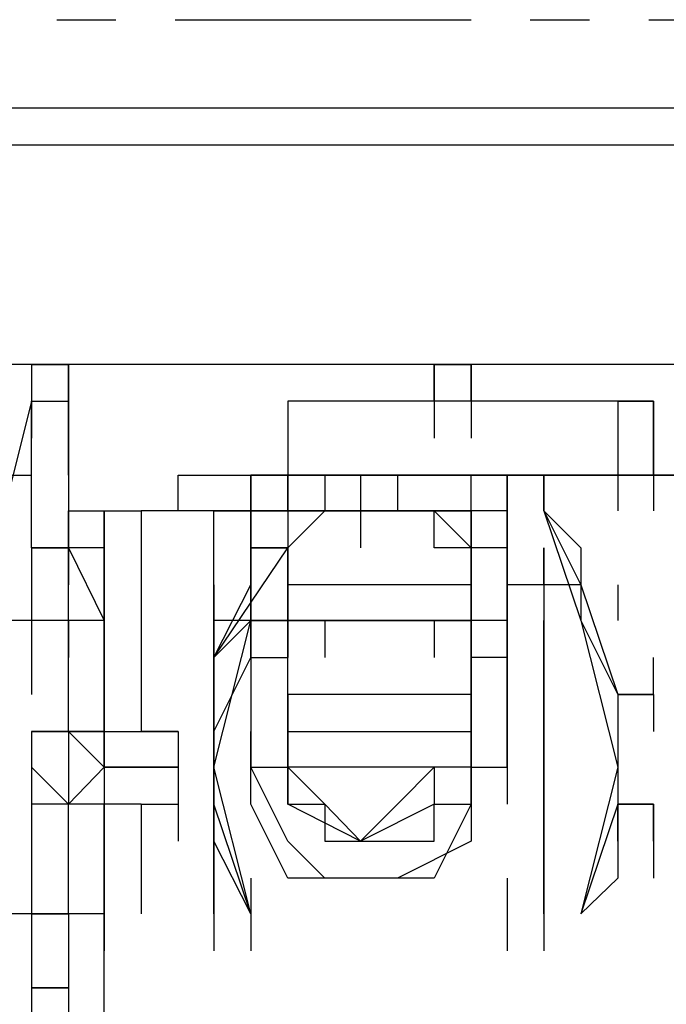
# Model space of a CAD drawing. Header units: inches. Extents: x -52 to 2304, y -1039 to 838.
# Tile 110 of 118: x 1369 to 1376, y 433 to 444. Entities that reach past the tile are written whole.
import ezdxf

# ---------------------------------------------------------------- set-up
doc = ezdxf.new("R2010")
doc.units = ezdxf.units.IN
doc.header["$MEASUREMENT"] = 0
doc.linetypes.add('CENTER', pattern=[5.08, 3.175, -0.635, 0.635, -0.635])
doc.layers.add('CENTERLINE', color=6, linetype='CENTER')
doc.layers.add('DRYER-TRAIN', color=7, linetype='Continuous')

msp = doc.modelspace()

# ---------------------------------------------------------------- linework, layer by layer
at = {"layer": 'CENTERLINE'}
msp.add_line((360, 444), (1490.628, 444), dxfattribs=at)
at = {"layer": 'DRYER-TRAIN'}
for p, q in [((1404.348, 443.052), (1363.092, 443.052)), ((1404.348, 443.052), (1363.092, 443.052)), ((1404.348, 442.656), (1365.444, 442.656)), ((1395.696, 442.656), (1365.84, 442.656)), ((1382.736, 440.304), (1368.984, 440.304)), ((1369.38, 440.304), (1369.38, 439.908)), ((1369.776, 440.304), (1369.38, 440.304)), ((1369.38, 440.304), (1369.38, 439.908)), ((1369.38, 440.304), (1369.776, 440.304)), ((1369.38, 440.304), (1369.38, 439.908)), ((1369.776, 439.908), (1369.776, 440.304)), ((1369.776, 440.304), (1369.776, 439.908)), ((1369.776, 440.304), (1369.776, 439.908)), ((1369.776, 440.304), (1369.776, 439.908)), ((1373.7, 439.908), (1373.7, 440.304)), ((1373.7, 440.304), (1373.7, 439.908)), ((1373.7, 440.304), (1374.096, 440.304)), ((1374.096, 440.304), (1373.7, 440.304)), ((1374.096, 439.908), (1374.096, 440.304)), ((1374.096, 440.304), (1374.096, 439.908)), ((1374.096, 440.304), (1374.096, 439.908)), ((1369.38, 439.908), (1368.984, 438.336)), ((1369.38, 438.336), (1369.38, 439.908)), ((1369.38, 439.908), (1369.776, 439.908)), ((1369.38, 439.908), (1369.776, 439.908)), ((1369.38, 439.908), (1369.38, 439.512)), ((1369.776, 439.908), (1369.776, 439.116)), ((1369.776, 439.116), (1369.776, 439.908)), ((1369.776, 439.908), (1369.776, 438.336)), ((1369.776, 439.908), (1369.776, 439.512)), ((1375.668, 439.908), (1372.128, 439.908)), ((1372.128, 439.908), (1372.128, 439.116)), ((1375.668, 439.908), (1372.128, 439.908)), ((1372.128, 439.908), (1372.128, 439.116)), ((1372.128, 439.908), (1372.128, 439.512)), ((1374.096, 439.908), (1373.7, 439.908)), ((1373.7, 439.908), (1373.7, 439.512)), ((1373.7, 439.908), (1373.7, 439.512)), ((1373.7, 439.908), (1373.7, 439.512)), ((1373.7, 439.908), (1373.7, 439.512)), ((1374.096, 439.908), (1374.096, 439.512)), ((1374.096, 439.908), (1374.096, 439.512)), ((1374.096, 439.908), (1374.096, 439.512)), ((1374.096, 439.908), (1374.096, 439.512)), ((1375.668, 439.908), (1376.052, 439.908)), ((1376.052, 439.908), (1375.668, 439.908)), ((1375.668, 439.908), (1375.668, 439.116)), ((1376.052, 439.116), (1376.052, 439.908)), ((1376.052, 439.908), (1376.052, 439.116)), ((1376.052, 439.908), (1376.052, 439.512)), ((1368.984, 439.116), (1369.38, 439.116)), ((1370.952, 438.732), (1370.952, 439.116)), ((1370.952, 439.116), (1371.336, 439.116)), ((1371.336, 439.116), (1372.524, 439.116)), ((1371.732, 439.116), (1371.732, 438.732)), ((1371.732, 439.116), (1372.908, 439.116)), ((1372.128, 439.116), (1371.732, 439.116)), ((1371.732, 439.116), (1371.732, 438.732)), ((1371.732, 439.116), (1372.128, 439.116)), ((1371.732, 438.732), (1371.732, 439.116)), ((1371.732, 439.116), (1371.732, 438.732)), ((1371.732, 439.116), (1372.128, 439.116)), ((1372.128, 439.116), (1372.128, 438.732)), ((1372.128, 439.116), (1372.128, 438.732)), ((1372.128, 439.116), (1372.524, 439.116)), ((1372.128, 439.116), (1372.524, 439.116)), ((1372.128, 439.116), (1372.524, 439.116)), ((1372.128, 439.116), (1372.524, 439.116)), ((1375.668, 439.116), (1372.128, 439.116)), ((1372.128, 439.116), (1372.128, 438.732)), ((1372.128, 439.116), (1375.668, 439.116)), ((1372.128, 439.116), (1372.128, 438.732)), ((1372.128, 438.732), (1372.128, 439.116)), ((1372.524, 439.116), (1372.908, 439.116)), ((1372.908, 439.116), (1372.524, 439.116)), ((1372.908, 439.116), (1372.524, 439.116)), ((1372.524, 439.116), (1374.48, 439.116)), ((1372.524, 439.116), (1372.524, 438.732)), ((1372.524, 439.116), (1372.524, 438.732)), ((1372.908, 439.116), (1372.908, 438.732)), ((1372.908, 439.116), (1374.096, 439.116)), ((1372.908, 439.116), (1373.304, 439.116)), ((1373.304, 439.116), (1372.908, 439.116)), ((1372.908, 439.116), (1372.908, 438.732)), ((1372.908, 439.116), (1372.908, 438.732)), ((1373.304, 439.116), (1372.908, 439.116)), ((1372.908, 439.116), (1372.908, 438.732)), ((1373.304, 439.116), (1373.7, 439.116)), ((1374.48, 439.116), (1373.304, 439.116)), ((1373.304, 439.116), (1373.304, 438.732)), ((1373.304, 439.116), (1373.304, 438.732)), ((1374.48, 439.116), (1373.304, 439.116)), ((1373.304, 439.116), (1373.304, 438.732)), ((1373.7, 439.116), (1374.096, 439.116)), ((1374.48, 439.116), (1373.7, 439.116)), ((1374.096, 438.732), (1374.096, 439.116)), ((1374.48, 439.116), (1374.096, 439.116)), ((1374.096, 439.116), (1374.48, 439.116)), ((1374.48, 439.116), (1374.48, 438.732)), ((1374.48, 438.732), (1374.48, 439.116)), ((1374.48, 438.732), (1374.48, 439.116)), ((1374.48, 439.116), (1374.876, 439.116)), ((1374.48, 439.116), (1374.876, 439.116)), ((1374.48, 439.116), (1374.876, 439.116)), ((1374.48, 439.116), (1374.876, 439.116)), ((1374.876, 439.116), (1374.48, 439.116)), ((1374.48, 439.116), (1374.876, 439.116)), ((1374.48, 439.116), (1377.624, 439.116)), ((1374.48, 439.116), (1374.48, 438.732)), ((1374.876, 438.732), (1374.876, 439.116)), ((1374.876, 439.116), (1374.876, 438.732)), ((1376.844, 439.116), (1374.876, 439.116)), ((1374.876, 439.116), (1374.876, 438.732)), ((1376.052, 439.116), (1375.668, 439.116)), ((1375.668, 439.116), (1375.668, 438.732)), ((1375.668, 439.116), (1376.052, 439.116)), ((1376.052, 439.116), (1376.052, 438.732)), ((1376.052, 439.116), (1376.052, 438.732)), ((1376.052, 439.116), (1376.052, 438.732)), ((1369.776, 438.732), (1369.776, 438.336)), ((1369.776, 438.336), (1369.776, 438.732)), ((1369.776, 438.732), (1370.16, 438.732)), ((1370.16, 438.732), (1370.556, 438.732)), ((1370.16, 438.732), (1370.16, 438.336)), ((1370.16, 438.336), (1370.16, 438.732)), ((1370.16, 438.732), (1370.16, 438.336)), ((1370.16, 436.368), (1370.16, 438.732)), ((1371.732, 438.732), (1370.556, 438.732)), ((1370.556, 438.732), (1370.556, 436.368)), ((1371.336, 437.556), (1371.336, 438.732)), ((1371.336, 438.732), (1371.732, 438.732)), ((1371.732, 438.732), (1371.732, 438.336)), ((1371.732, 438.732), (1371.732, 438.336)), ((1371.732, 438.336), (1371.732, 438.732)), ((1372.128, 438.732), (1371.732, 438.732)), ((1371.732, 438.732), (1371.732, 438.336)), ((1371.732, 438.732), (1371.732, 438.336)), ((1371.732, 438.732), (1371.732, 438.336)), ((1371.732, 438.732), (1372.908, 438.732)), ((1371.732, 438.732), (1372.128, 438.732)), ((1371.732, 438.732), (1372.128, 438.732)), ((1371.732, 438.732), (1371.732, 438.336)), ((1371.732, 438.732), (1371.732, 438.336)), ((1371.732, 438.732), (1371.732, 438.336)), ((1371.732, 438.732), (1371.732, 438.336)), ((1371.732, 438.732), (1371.732, 438.336)), ((1371.732, 438.732), (1371.732, 438.336)), ((1371.732, 438.732), (1371.732, 438.336)), ((1374.096, 438.732), (1372.128, 438.732)), ((1372.128, 438.732), (1372.128, 438.336)), ((1372.128, 438.732), (1372.128, 438.336)), ((1372.128, 438.732), (1374.096, 438.732)), ((1372.128, 438.336), (1372.524, 438.732)), ((1372.128, 438.732), (1372.128, 438.336)), ((1372.128, 438.732), (1372.128, 438.336)), ((1372.524, 438.732), (1372.908, 438.732)), ((1372.908, 438.732), (1372.908, 438.336)), ((1372.908, 438.732), (1374.096, 438.732)), ((1372.908, 438.732), (1373.304, 438.732)), ((1373.304, 438.732), (1372.908, 438.732)), ((1373.304, 438.732), (1373.7, 438.732)), ((1373.7, 438.732), (1373.304, 438.732)), ((1373.7, 438.732), (1374.096, 438.336)), ((1373.7, 438.336), (1373.7, 438.732)), ((1374.096, 438.732), (1374.096, 438.336)), ((1374.096, 438.732), (1374.096, 438.336)), ((1374.48, 438.732), (1374.096, 438.732)), ((1374.48, 438.732), (1374.096, 438.732)), ((1374.48, 438.732), (1374.096, 438.732)), ((1374.096, 438.732), (1374.096, 438.336)), ((1374.096, 438.336), (1374.096, 438.732)), ((1374.48, 438.732), (1374.48, 438.336)), ((1374.48, 438.336), (1374.48, 438.732)), ((1374.48, 437.556), (1374.48, 438.732)), ((1374.48, 438.732), (1374.48, 438.336)), ((1374.48, 438.732), (1374.48, 438.336)), ((1374.48, 438.732), (1374.48, 438.336)), ((1374.48, 438.732), (1374.48, 438.336)), ((1374.48, 438.732), (1374.48, 438.336)), ((1374.48, 438.732), (1374.48, 438.336)), ((1374.876, 438.732), (1375.272, 437.556)), ((1374.876, 438.732), (1375.272, 438.336)), ((1374.876, 438.732), (1375.272, 437.94)), ((1374.876, 438.732), (1375.272, 437.94)), ((1374.876, 438.732), (1375.272, 437.556)), ((1369.38, 438.336), (1369.38, 437.94)), ((1369.776, 438.336), (1369.38, 438.336)), ((1369.38, 438.336), (1369.38, 437.94)), ((1369.38, 438.336), (1369.776, 438.336)), ((1369.38, 438.336), (1369.38, 437.94)), ((1370.16, 438.336), (1369.776, 438.336)), ((1369.776, 438.336), (1370.16, 437.556)), ((1369.776, 437.94), (1369.776, 438.336)), ((1369.776, 438.336), (1369.776, 437.94)), ((1369.776, 438.336), (1369.776, 437.94)), ((1370.16, 437.94), (1370.16, 438.336)), ((1370.16, 437.556), (1370.16, 438.336)), ((1370.16, 438.336), (1370.16, 437.94)), ((1371.336, 437.16), (1372.128, 438.336)), ((1371.732, 438.336), (1372.128, 438.336)), ((1371.732, 438.336), (1371.732, 437.556)), ((1371.732, 438.336), (1371.732, 437.94)), ((1371.732, 437.16), (1371.732, 438.336)), ((1371.732, 437.94), (1371.732, 438.336)), ((1371.732, 437.16), (1371.732, 438.336)), ((1372.128, 438.336), (1371.732, 438.336)), ((1372.128, 438.336), (1372.128, 437.94)), ((1372.128, 438.336), (1372.128, 437.94)), ((1372.128, 438.336), (1372.128, 437.94)), ((1372.128, 438.336), (1372.128, 437.94)), ((1372.128, 437.94), (1372.128, 438.336)), ((1372.128, 438.336), (1372.128, 437.94)), ((1372.128, 438.336), (1372.128, 437.94)), ((1372.128, 438.336), (1372.128, 437.94)), ((1372.128, 438.336), (1372.128, 437.94)), ((1372.128, 437.556), (1372.128, 438.336)), ((1372.128, 438.336), (1372.128, 437.94)), ((1372.128, 437.556), (1372.128, 438.336)), ((1374.096, 438.336), (1373.7, 438.336)), ((1374.096, 437.94), (1374.096, 438.336)), ((1374.096, 438.336), (1374.096, 437.94)), ((1374.096, 438.336), (1374.096, 437.94)), ((1374.096, 438.336), (1374.096, 437.94)), ((1374.096, 438.336), (1374.096, 437.94)), ((1374.48, 438.336), (1374.096, 438.336)), ((1374.096, 438.336), (1374.096, 437.94)), ((1374.096, 438.336), (1374.096, 437.94)), ((1374.096, 437.556), (1374.096, 438.336)), ((1374.096, 438.336), (1374.096, 437.94)), ((1374.48, 438.336), (1374.096, 438.336)), ((1374.096, 437.556), (1374.096, 438.336)), ((1374.48, 438.336), (1374.48, 437.556)), ((1374.876, 437.94), (1374.876, 438.336)), ((1374.876, 438.336), (1374.876, 437.94)), ((1374.876, 438.336), (1374.876, 437.94)), ((1374.876, 438.336), (1374.876, 437.94)), ((1375.272, 438.336), (1375.272, 437.556)), ((1369.38, 437.94), (1369.38, 437.556)), ((1369.776, 437.556), (1369.776, 437.94)), ((1370.16, 437.556), (1370.16, 437.94)), ((1370.16, 437.94), (1370.16, 437.16)), ((1370.16, 437.94), (1370.16, 437.556)), ((1371.336, 437.94), (1371.336, 437.556)), ((1371.336, 437.16), (1371.732, 437.94)), ((1371.732, 437.94), (1371.732, 437.556)), ((1371.732, 437.94), (1371.732, 437.556)), ((1371.732, 437.556), (1371.732, 437.94)), ((1371.732, 437.556), (1371.732, 437.94)), ((1372.128, 437.94), (1372.128, 437.556)), ((1372.524, 437.94), (1372.128, 437.94)), ((1372.128, 437.94), (1372.128, 437.556)), ((1372.128, 437.556), (1372.128, 437.94)), ((1372.908, 437.94), (1372.524, 437.94)), ((1373.304, 437.94), (1372.908, 437.94)), ((1373.7, 437.94), (1373.304, 437.94)), ((1374.096, 437.94), (1373.7, 437.94)), ((1374.096, 437.94), (1374.096, 437.556)), ((1374.096, 437.556), (1374.096, 437.94)), ((1374.096, 437.94), (1374.096, 437.556)), ((1374.48, 437.94), (1374.48, 437.556)), ((1374.48, 437.94), (1374.48, 437.556)), ((1374.876, 437.94), (1374.48, 437.94)), ((1374.876, 437.94), (1374.48, 437.94)), ((1374.48, 437.94), (1374.48, 437.556)), ((1374.876, 437.94), (1374.876, 437.556)), ((1374.876, 437.94), (1374.876, 437.556)), ((1374.876, 437.94), (1374.876, 437.556)), ((1374.876, 437.94), (1374.876, 437.556)), ((1374.876, 437.94), (1374.876, 437.556)), ((1374.876, 437.94), (1374.876, 437.556)), ((1374.876, 437.94), (1374.876, 437.556)), ((1374.876, 437.94), (1374.876, 437.556)), ((1374.876, 437.94), (1374.876, 437.556)), ((1374.876, 437.94), (1374.876, 437.556)), ((1374.876, 437.94), (1374.876, 437.556)), ((1374.876, 437.94), (1374.876, 437.556)), ((1374.876, 437.94), (1374.876, 437.556)), ((1375.272, 437.94), (1374.876, 437.94)), ((1374.876, 437.94), (1374.876, 437.556)), ((1374.876, 437.94), (1374.876, 437.556)), ((1374.876, 437.94), (1374.876, 437.556)), ((1374.876, 437.94), (1374.876, 437.556)), ((1375.272, 437.94), (1375.272, 437.556)), ((1375.272, 437.94), (1375.668, 436.764)), ((1375.272, 437.94), (1375.668, 436.764)), ((1375.668, 437.94), (1375.668, 437.556)), ((1369.38, 437.556), (1368.984, 437.556)), ((1369.776, 437.556), (1369.38, 437.556)), ((1369.38, 437.556), (1369.38, 436.764)), ((1369.776, 437.556), (1369.38, 437.556)), ((1369.38, 437.556), (1369.38, 437.16)), ((1369.776, 437.556), (1369.38, 437.556)), ((1369.38, 437.556), (1369.38, 437.16)), ((1369.776, 436.368), (1369.776, 437.556)), ((1370.16, 437.556), (1369.776, 437.556)), ((1369.776, 437.556), (1369.776, 437.16)), ((1369.776, 437.556), (1369.776, 437.16)), ((1369.776, 437.556), (1369.776, 437.16)), ((1370.16, 437.16), (1370.16, 437.556)), ((1370.16, 436.368), (1370.16, 437.556)), ((1370.16, 436.368), (1370.16, 437.556)), ((1370.16, 437.556), (1370.16, 437.16)), ((1371.732, 437.556), (1371.336, 437.556)), ((1371.336, 437.556), (1371.336, 436.368)), ((1371.336, 437.556), (1371.336, 437.16)), ((1371.336, 437.556), (1371.336, 436.368)), ((1371.336, 437.556), (1371.336, 437.16)), ((1371.336, 437.556), (1371.336, 437.16)), ((1371.336, 436.764), (1371.336, 437.556)), ((1371.336, 437.556), (1371.336, 434.412)), ((1371.336, 437.556), (1371.336, 434.412)), ((1371.336, 435.984), (1371.732, 437.556)), ((1371.336, 437.16), (1371.732, 437.556)), ((1371.732, 437.556), (1371.732, 437.16)), ((1371.732, 437.556), (1371.732, 437.16)), ((1371.732, 437.556), (1371.732, 437.16)), ((1371.732, 437.556), (1372.128, 437.556)), ((1372.128, 437.556), (1371.732, 437.556)), ((1371.732, 437.556), (1371.732, 437.16)), ((1371.732, 437.556), (1371.732, 437.16)), ((1371.732, 437.556), (1371.732, 437.16)), ((1371.732, 437.556), (1371.732, 437.16)), ((1371.732, 437.556), (1371.732, 437.16)), ((1371.732, 437.556), (1371.732, 437.16)), ((1372.128, 437.556), (1372.128, 437.16)), ((1372.128, 436.764), (1372.128, 437.556)), ((1372.128, 437.556), (1372.128, 437.16)), ((1372.128, 437.16), (1372.128, 437.556)), ((1372.128, 437.556), (1372.128, 437.16)), ((1372.128, 437.556), (1372.128, 437.16)), ((1372.524, 437.556), (1372.128, 437.556)), ((1372.128, 437.556), (1372.524, 437.556)), ((1372.128, 437.556), (1372.524, 437.556)), ((1372.128, 437.556), (1372.128, 437.16)), ((1372.128, 437.556), (1372.128, 437.16)), ((1372.128, 437.556), (1372.128, 437.16)), ((1372.128, 436.764), (1372.128, 437.556)), ((1372.524, 437.556), (1373.7, 437.556)), ((1373.7, 437.556), (1372.524, 437.556)), ((1372.524, 437.556), (1372.524, 437.16)), ((1373.7, 437.556), (1373.7, 437.16)), ((1373.7, 437.556), (1373.7, 437.16)), ((1374.096, 437.556), (1373.7, 437.556)), ((1373.7, 437.556), (1374.096, 437.556)), ((1374.096, 437.556), (1373.7, 437.556)), ((1374.096, 437.556), (1374.096, 437.16)), ((1374.096, 436.764), (1374.096, 437.556)), ((1374.096, 437.16), (1374.096, 437.556)), ((1374.096, 437.16), (1374.096, 437.556)), ((1374.096, 437.556), (1374.096, 437.16)), ((1374.096, 437.556), (1374.096, 437.16)), ((1374.096, 437.556), (1374.096, 437.16)), ((1374.48, 437.556), (1374.096, 437.556)), ((1374.48, 437.556), (1374.096, 437.556)), ((1374.096, 437.556), (1374.096, 436.764)), ((1374.48, 437.556), (1374.48, 437.16)), ((1374.48, 437.556), (1374.48, 437.16)), ((1374.48, 437.556), (1374.48, 437.16)), ((1374.48, 437.556), (1374.48, 437.16)), ((1374.48, 437.556), (1374.48, 437.16)), ((1374.48, 437.556), (1374.48, 437.16)), ((1374.48, 437.556), (1374.48, 437.16)), ((1374.48, 437.556), (1374.48, 437.16)), ((1374.48, 437.556), (1374.48, 437.16)), ((1374.48, 435.984), (1374.48, 437.556)), ((1374.48, 437.556), (1374.48, 437.16)), ((1374.48, 437.556), (1374.48, 437.16)), ((1374.876, 436.368), (1374.876, 437.556)), ((1374.876, 437.556), (1374.876, 436.368)), ((1374.876, 437.556), (1374.876, 436.764)), ((1374.876, 437.556), (1374.876, 437.16)), ((1374.876, 437.16), (1374.876, 437.556)), ((1374.876, 434.412), (1374.876, 437.556)), ((1374.876, 434.412), (1374.876, 437.556)), ((1375.272, 437.556), (1375.668, 436.764)), ((1375.272, 437.556), (1375.668, 435.984)), ((1375.272, 437.556), (1375.668, 436.764)), ((1370.16, 436.764), (1370.16, 437.16)), ((1370.16, 437.16), (1370.16, 436.764)), ((1371.336, 436.368), (1371.732, 437.16)), ((1371.336, 436.368), (1371.732, 437.16)), ((1371.336, 436.368), (1371.336, 437.16)), ((1371.336, 436.368), (1371.336, 437.16)), ((1371.336, 436.368), (1371.336, 437.16)), ((1371.732, 437.16), (1371.732, 436.764)), ((1371.732, 437.16), (1372.128, 437.16)), ((1374.48, 437.16), (1374.096, 437.16)), ((1374.096, 437.16), (1374.096, 436.764)), ((1374.48, 437.16), (1374.48, 435.984)), ((1374.876, 436.368), (1374.876, 437.16)), ((1376.052, 436.764), (1376.052, 437.16)), ((1370.16, 436.368), (1370.16, 436.764)), ((1370.16, 436.764), (1370.16, 436.368)), ((1371.732, 436.764), (1371.732, 435.984)), ((1374.096, 436.764), (1372.128, 436.764)), ((1372.128, 436.368), (1372.128, 436.764)), ((1372.128, 436.764), (1372.128, 436.368)), ((1372.128, 436.764), (1372.128, 436.368)), ((1372.128, 436.764), (1372.128, 436.368)), ((1372.128, 436.368), (1372.128, 436.764)), ((1374.096, 436.764), (1374.096, 436.368)), ((1374.096, 436.368), (1374.096, 436.764)), ((1374.096, 436.764), (1374.096, 436.368)), ((1374.096, 436.764), (1374.096, 436.368)), ((1374.096, 436.764), (1374.096, 436.368)), ((1375.668, 436.764), (1375.668, 435.588)), ((1376.052, 436.764), (1375.668, 436.764)), ((1375.668, 436.764), (1376.052, 436.764)), ((1375.668, 436.764), (1375.668, 435.588)), ((1375.668, 436.764), (1375.668, 436.368)), ((1376.052, 436.764), (1376.052, 436.368)), ((1376.052, 436.764), (1376.052, 436.368)), ((1376.052, 436.764), (1376.052, 436.368)), ((1376.052, 436.764), (1376.052, 436.368)), ((1376.052, 436.764), (1376.052, 436.368)), ((1376.052, 436.764), (1376.052, 436.368)), ((1376.052, 436.764), (1376.052, 436.368)), ((1376.052, 436.764), (1376.052, 436.368)), ((1376.052, 436.764), (1376.052, 436.368)), ((1376.052, 436.764), (1376.052, 436.368)), ((1376.052, 436.764), (1376.052, 436.368)), ((1369.38, 436.368), (1369.38, 435.984)), ((1369.776, 436.368), (1369.38, 436.368)), ((1369.38, 436.368), (1369.38, 435.984)), ((1369.38, 436.368), (1369.38, 435.984)), ((1369.38, 436.368), (1369.776, 436.368)), ((1369.776, 436.368), (1369.776, 435.984)), ((1370.16, 436.368), (1369.776, 436.368)), ((1369.776, 436.368), (1370.16, 435.984)), ((1369.776, 436.368), (1370.16, 436.368)), ((1370.16, 436.368), (1369.776, 436.368)), ((1370.16, 436.368), (1370.16, 435.984)), ((1370.16, 435.984), (1370.16, 436.368)), ((1370.16, 436.368), (1370.16, 435.984)), ((1370.16, 436.368), (1370.16, 435.984)), ((1370.16, 436.368), (1370.16, 435.984)), ((1370.16, 436.368), (1370.16, 435.984)), ((1370.16, 435.984), (1370.16, 436.368)), ((1370.16, 436.368), (1370.16, 435.984)), ((1370.16, 436.368), (1370.16, 435.984)), ((1370.16, 436.368), (1370.16, 435.984)), ((1370.16, 436.368), (1370.952, 436.368)), ((1370.16, 436.368), (1370.16, 435.984)), ((1370.16, 436.368), (1370.556, 436.368)), ((1370.16, 436.368), (1370.16, 435.984)), ((1370.16, 436.368), (1370.16, 435.984)), ((1370.16, 436.368), (1370.16, 435.984)), ((1370.16, 436.368), (1370.16, 435.984)), ((1370.16, 436.368), (1370.16, 435.984)), ((1370.16, 436.368), (1370.16, 435.984)), ((1370.952, 436.368), (1370.556, 436.368)), ((1370.952, 436.368), (1370.952, 435.984)), ((1370.952, 436.368), (1370.952, 435.984)), ((1370.952, 436.368), (1370.952, 435.984)), ((1370.952, 436.368), (1370.952, 435.984)), ((1370.952, 436.368), (1370.952, 435.984)), ((1371.336, 436.368), (1371.336, 434.796)), ((1371.336, 436.368), (1371.336, 434.796)), ((1371.336, 434.412), (1371.336, 436.368)), ((1371.336, 435.588), (1371.336, 436.368)), ((1371.336, 435.588), (1371.336, 436.368)), ((1371.336, 435.192), (1371.336, 436.368)), ((1371.732, 435.984), (1371.732, 436.368)), ((1372.128, 436.368), (1374.096, 436.368)), ((1372.128, 436.368), (1372.128, 435.984)), ((1372.128, 435.984), (1372.128, 436.368)), ((1372.128, 436.368), (1372.128, 435.984)), ((1372.128, 436.368), (1372.128, 435.984)), ((1372.128, 436.368), (1372.128, 435.984)), ((1372.128, 435.984), (1372.128, 436.368)), ((1372.128, 435.588), (1372.128, 436.368)), ((1372.128, 436.368), (1372.128, 435.984)), ((1372.128, 436.368), (1372.128, 435.984)), ((1374.096, 436.368), (1374.096, 435.984)), ((1374.096, 436.368), (1374.096, 435.984)), ((1374.096, 436.368), (1374.096, 435.984)), ((1374.096, 435.984), (1374.096, 436.368)), ((1374.096, 436.368), (1374.096, 435.984)), ((1374.096, 435.984), (1374.096, 436.368)), ((1374.096, 436.368), (1374.096, 435.984)), ((1374.096, 436.368), (1374.096, 435.984)), ((1374.096, 436.368), (1374.096, 435.984)), ((1374.096, 436.368), (1374.096, 435.984)), ((1374.876, 434.796), (1374.876, 436.368)), ((1374.876, 434.796), (1374.876, 436.368)), ((1374.876, 435.984), (1374.876, 436.368)), ((1374.876, 436.368), (1374.876, 434.412)), ((1369.38, 435.984), (1369.38, 435.588)), ((1369.38, 435.984), (1369.776, 435.588)), ((1369.38, 435.984), (1369.38, 435.588)), ((1369.776, 435.984), (1369.776, 435.588)), ((1369.776, 435.984), (1369.776, 435.588)), ((1369.776, 435.984), (1369.776, 435.588)), ((1369.776, 435.984), (1369.776, 435.588)), ((1369.776, 435.984), (1369.776, 435.588)), ((1369.776, 435.984), (1369.776, 435.588)), ((1369.776, 435.588), (1370.16, 435.984)), ((1369.776, 435.984), (1369.776, 435.588)), ((1369.776, 435.984), (1369.776, 435.588)), ((1369.776, 435.984), (1369.776, 435.588)), ((1369.776, 435.984), (1369.776, 435.588)), ((1369.776, 435.984), (1369.776, 435.588)), ((1369.776, 435.984), (1369.776, 435.588)), ((1369.776, 435.984), (1369.776, 435.588)), ((1369.776, 435.984), (1369.776, 435.588)), ((1370.16, 435.984), (1369.776, 435.588)), ((1370.16, 435.984), (1370.16, 435.588)), ((1370.16, 435.984), (1370.16, 435.588)), ((1370.16, 435.984), (1370.16, 435.588)), ((1370.16, 435.984), (1370.16, 435.588)), ((1370.16, 435.984), (1370.16, 435.588)), ((1370.952, 435.984), (1370.16, 435.984)), ((1370.16, 435.984), (1370.952, 435.984)), ((1370.952, 435.984), (1370.16, 435.984)), ((1370.16, 435.984), (1370.16, 435.588)), ((1370.952, 435.984), (1370.952, 435.588)), ((1370.952, 435.984), (1370.952, 435.588)), ((1370.952, 435.984), (1370.952, 435.588)), ((1371.732, 434.412), (1371.336, 435.984)), ((1371.732, 435.984), (1372.128, 435.984)), ((1371.732, 435.588), (1371.732, 435.984)), ((1372.128, 435.192), (1371.732, 435.984)), ((1374.096, 435.984), (1372.128, 435.984)), ((1372.524, 435.588), (1372.128, 435.984)), ((1372.128, 435.984), (1372.128, 435.588)), ((1372.128, 435.588), (1372.128, 435.984)), ((1372.128, 435.588), (1372.128, 435.984)), ((1372.128, 435.588), (1372.128, 435.984)), ((1373.7, 435.984), (1373.304, 435.588)), ((1373.7, 435.984), (1373.304, 435.588)), ((1373.7, 435.984), (1373.7, 435.588)), ((1373.7, 435.984), (1373.7, 435.588)), ((1373.7, 435.984), (1373.7, 435.588)), ((1374.096, 435.588), (1374.096, 435.984)), ((1374.096, 435.984), (1374.48, 435.984)), ((1374.096, 435.984), (1374.096, 435.588)), ((1374.096, 435.984), (1374.096, 435.192)), ((1374.48, 435.984), (1374.48, 435.588)), ((1375.668, 435.984), (1375.272, 434.412)), ((1369.38, 435.588), (1369.38, 435.192)), ((1369.776, 435.588), (1369.38, 435.588)), ((1370.16, 435.588), (1369.776, 435.588)), ((1369.776, 434.412), (1369.776, 435.588)), ((1370.16, 435.588), (1369.776, 435.588)), ((1370.16, 435.192), (1370.16, 435.588)), ((1370.16, 435.588), (1370.16, 435.192)), ((1370.16, 435.588), (1370.16, 435.192)), ((1370.16, 435.588), (1370.16, 434.412)), ((1370.16, 435.588), (1370.16, 435.192)), ((1370.16, 435.588), (1370.16, 435.192)), ((1370.16, 435.588), (1370.16, 435.192)), ((1370.16, 435.588), (1370.16, 435.192)), ((1370.556, 435.588), (1370.16, 435.588)), ((1370.16, 435.588), (1370.16, 435.192)), ((1370.16, 435.588), (1370.16, 435.192)), ((1370.16, 435.588), (1370.16, 435.192)), ((1370.16, 435.588), (1370.16, 435.192)), ((1370.16, 435.588), (1370.16, 435.192)), ((1370.16, 435.588), (1370.16, 435.192)), ((1370.16, 434.412), (1370.16, 435.588)), ((1370.16, 435.588), (1370.16, 435.192)), ((1370.16, 434.412), (1370.16, 435.588)), ((1370.556, 435.588), (1370.952, 435.588)), ((1370.556, 435.588), (1370.556, 435.192)), ((1370.556, 435.588), (1370.556, 435.192)), ((1370.556, 435.588), (1370.556, 434.412)), ((1370.952, 435.588), (1370.952, 435.192)), ((1370.952, 435.588), (1370.952, 435.192)), ((1370.952, 435.588), (1370.952, 435.192)), ((1370.952, 435.588), (1370.952, 435.192)), ((1371.336, 435.588), (1371.336, 434.412)), ((1371.732, 434.412), (1371.336, 435.588)), ((1371.732, 434.412), (1371.336, 435.588)), ((1371.336, 435.192), (1371.336, 435.588)), ((1371.336, 435.192), (1371.336, 435.588)), ((1372.128, 434.796), (1371.732, 435.588)), ((1372.128, 435.588), (1372.524, 435.588)), ((1372.908, 435.192), (1372.128, 435.588)), ((1372.908, 435.192), (1372.128, 435.588)), ((1372.908, 435.192), (1372.128, 435.588)), ((1372.908, 435.192), (1372.128, 435.588)), ((1372.908, 435.192), (1372.524, 435.588)), ((1372.524, 435.588), (1372.524, 435.192)), ((1373.304, 435.588), (1372.908, 435.192)), ((1373.7, 435.588), (1372.908, 435.192)), ((1373.304, 435.588), (1372.908, 435.192)), ((1373.7, 435.588), (1372.908, 435.192)), ((1373.7, 435.588), (1372.908, 435.192)), ((1373.7, 435.192), (1373.7, 435.588)), ((1373.7, 435.588), (1374.096, 435.588)), ((1374.096, 435.588), (1373.7, 434.796)), ((1374.876, 434.412), (1374.876, 435.588)), ((1375.668, 435.588), (1375.272, 434.412)), ((1375.668, 435.588), (1375.272, 434.412)), ((1375.668, 435.192), (1375.668, 435.588)), ((1375.668, 435.588), (1376.052, 435.588)), ((1376.052, 435.588), (1375.668, 435.588)), ((1375.668, 435.588), (1375.668, 435.192)), ((1376.052, 435.588), (1376.052, 435.192)), ((1376.052, 435.588), (1376.052, 435.192)), ((1376.052, 435.588), (1376.052, 435.192)), ((1376.052, 435.588), (1376.052, 435.192)), ((1376.052, 435.588), (1376.052, 435.192)), ((1376.052, 435.192), (1376.052, 435.588)), ((1369.38, 435.192), (1369.38, 434.412)), ((1370.16, 434.796), (1370.16, 435.192)), ((1370.16, 435.192), (1370.16, 434.796)), ((1371.732, 434.412), (1371.336, 435.192)), ((1371.732, 434.412), (1371.336, 435.192)), ((1371.732, 434.412), (1371.336, 435.192)), ((1372.524, 434.796), (1372.128, 435.192)), ((1372.524, 435.192), (1372.908, 435.192)), ((1372.908, 435.192), (1373.304, 435.192)), ((1373.304, 435.192), (1373.7, 435.192)), ((1374.096, 435.192), (1373.304, 434.796)), ((1375.668, 435.192), (1375.668, 434.796)), ((1375.668, 435.192), (1375.668, 434.796)), ((1375.668, 435.192), (1375.668, 434.796)), ((1376.052, 435.192), (1376.052, 434.796)), ((1376.052, 435.192), (1376.052, 434.796)), ((1376.052, 435.192), (1376.052, 434.796)), ((1376.052, 435.192), (1376.052, 434.796)), ((1376.052, 435.192), (1376.052, 434.796)), ((1376.052, 435.192), (1376.052, 434.796)), ((1370.16, 434.412), (1370.16, 434.796)), ((1370.16, 434.796), (1370.16, 434.412)), ((1370.16, 434.796), (1370.16, 434.412)), ((1371.336, 434.796), (1371.336, 434.412)), ((1371.732, 434.796), (1371.732, 434.412)), ((1371.732, 434.796), (1371.732, 434.412)), ((1372.908, 434.796), (1372.128, 434.796)), ((1373.304, 434.796), (1372.524, 434.796)), ((1373.7, 434.796), (1372.908, 434.796)), ((1374.48, 434.796), (1374.48, 434.412)), ((1374.48, 434.796), (1374.48, 434.412)), ((1374.48, 434.796), (1374.48, 434.412)), ((1375.668, 434.796), (1375.272, 434.412)), ((1375.668, 434.796), (1375.272, 434.412)), ((1369.38, 434.412), (1368.984, 434.412)), ((1369.38, 434.412), (1369.776, 434.412)), ((1369.776, 434.412), (1369.38, 434.412)), ((1369.38, 434.412), (1369.776, 434.412)), ((1369.38, 434.412), (1369.38, 434.016)), ((1369.38, 434.412), (1369.38, 434.016)), ((1370.16, 434.412), (1369.776, 434.412)), ((1369.776, 434.412), (1369.776, 434.016)), ((1369.776, 434.412), (1369.776, 434.016)), ((1370.16, 434.412), (1369.776, 434.412)), ((1369.776, 434.412), (1369.776, 433.224)), ((1369.776, 434.412), (1369.776, 434.016)), ((1369.776, 434.412), (1369.776, 433.224)), ((1369.776, 434.412), (1369.776, 434.016)), ((1369.776, 434.412), (1369.776, 434.016)), ((1370.16, 434.412), (1369.776, 434.412)), ((1370.16, 434.412), (1370.16, 434.016)), ((1370.16, 433.224), (1370.16, 434.412)), ((1370.16, 433.224), (1370.16, 434.412)), ((1370.16, 434.412), (1370.16, 434.016)), ((1370.16, 434.412), (1370.16, 434.016)), ((1370.16, 434.412), (1370.16, 434.016)), ((1371.336, 434.412), (1371.336, 434.016)), ((1371.336, 434.412), (1371.336, 434.016)), ((1371.336, 434.412), (1371.336, 434.016)), ((1371.336, 434.412), (1371.336, 434.016)), ((1371.732, 434.412), (1371.732, 434.016)), ((1371.732, 434.412), (1371.732, 434.016)), ((1371.732, 434.412), (1371.732, 434.016)), ((1374.48, 434.412), (1374.48, 434.016)), ((1374.48, 434.412), (1374.48, 434.016)), ((1374.48, 434.412), (1374.48, 434.016)), ((1374.876, 434.412), (1374.876, 434.016)), ((1374.876, 434.412), (1374.876, 434.016)), ((1369.38, 434.016), (1369.38, 433.62)), ((1369.38, 434.016), (1369.38, 433.62)), ((1369.38, 434.016), (1369.38, 433.62)), ((1369.38, 433.62), (1369.38, 433.224)), ((1369.38, 433.62), (1369.38, 432.048)), ((1369.38, 433.62), (1369.776, 433.62)), ((1369.776, 433.62), (1369.38, 433.62))]:
    msp.add_line(p, q, dxfattribs=at)

doc.saveas('drawing.dxf')
